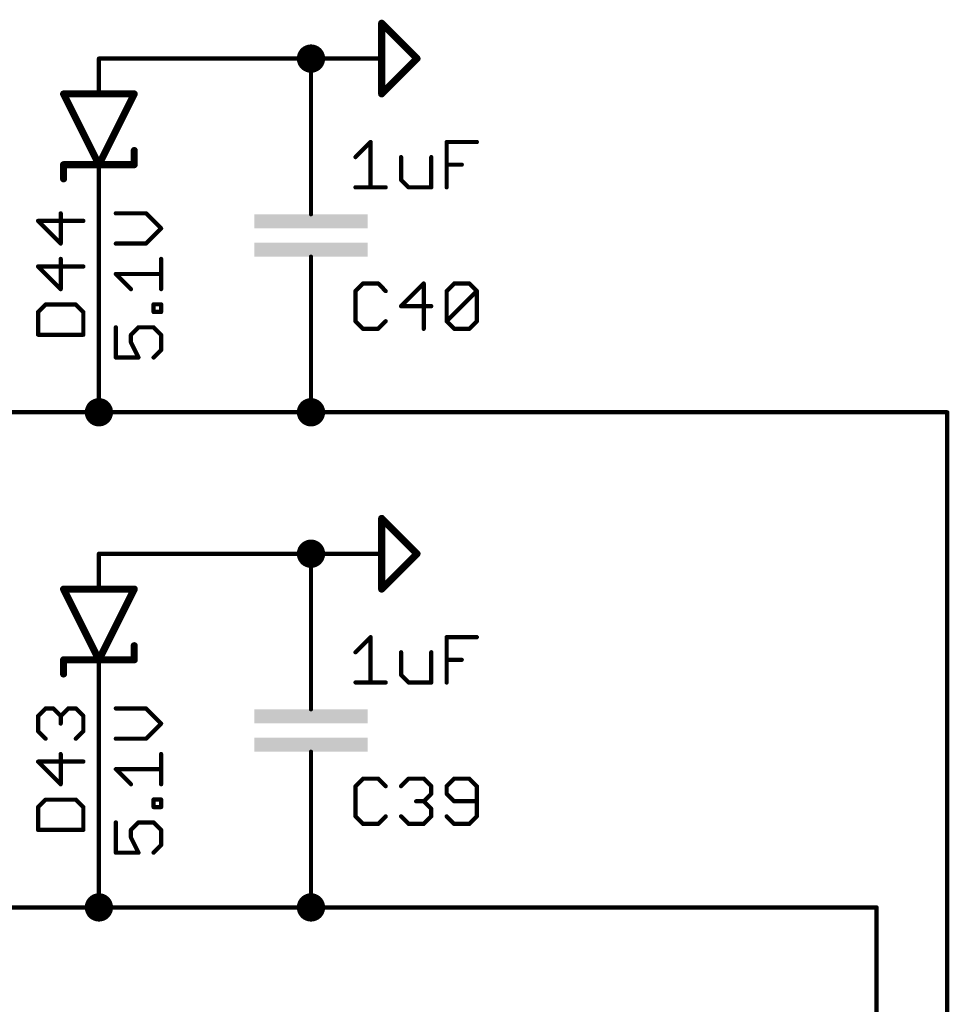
# Model space of a CAD drawing. Extents: x -61 to 240, y -139 to 283.
# Tile 66 of 77: x 40 to 74, y 248 to 283. Entities that reach past the tile are written whole.
import ezdxf

# ---------------------------------------------------------------- set-up
doc = ezdxf.new("R2010")
doc.units = 0
for name, color, linetype in [('91', 94, 'CONTINUOUS'), ('94', 14, 'CONTINUOUS'), ('95', 251, 'CONTINUOUS'), ('96', 251, 'CONTINUOUS')]:
    doc.layers.add(name, color=color, linetype=linetype)

# ---------------------------------------------------------------- blocks, each defined once
blk = doc.blocks.new('RECT')
blk.add_solid([(-0.5, -0.5), (0.5, -0.5), (-0.5, 0.5), (0.5, 0.5)])

msp = doc.modelspace()

# ---------------------------------------------------------------- linework, layer by layer
at = {"layer": '91'}
for points, const_width in [([(50.8, 281.686, 1), (50.8, 282.194, 1), (50.8, 281.686)], 0.508), ([(43.18, 281.9781, 1), (43.18, 281.9019)], 0.0762), ([(50.8381, 281.94, 1), (50.7619, 281.94)], 0.0762), ([(50.8, 281.9019, 1), (50.8, 281.9781)], 0.0762), ([(50.7619, 279.4, 1), (50.8381, 279.4)], 0.0762), ([(43.2181, 276.86, 1), (43.1419, 276.86)], 0.0762), ([(50.8381, 271.78, 1), (50.7619, 271.78)], 0.0762), ([(43.18, 268.986, 1), (43.18, 269.494, 1), (43.18, 268.986)], 0.508), ([(50.8, 268.986, 1), (50.8, 269.494, 1), (50.8, 268.986)], 0.508), ([(43.18, 269.2781, 1), (43.18, 269.2019)], 0.0762), ([(43.1419, 269.24, 1), (43.2181, 269.24)], 0.0762), ([(43.18, 269.2019, 1), (43.18, 269.2781)], 0.0762), ([(50.8, 269.2781, 1), (50.8, 269.2019)], 0.0762), ([(50.7619, 269.24, 1), (50.8381, 269.24)], 0.0762), ([(50.8, 269.2019, 1), (50.8, 269.2781)], 0.0762), ([(73.6981, 269.24, 1), (73.6219, 269.24)], 0.0762), ([(73.66, 269.2019, 1), (73.66, 269.2781)], 0.0762), ([(50.8, 263.906, 1), (50.8, 264.414, 1), (50.8, 263.906)], 0.508), ([(43.18, 264.1981, 1), (43.18, 264.1219)], 0.0762), ([(50.8381, 264.16, 1), (50.7619, 264.16)], 0.0762), ([(50.8, 264.1219, 1), (50.8, 264.1981)], 0.0762), ([(50.7619, 261.62, 1), (50.8381, 261.62)], 0.0762), ([(43.2181, 259.08, 1), (43.1419, 259.08)], 0.0762), ([(50.8381, 254, 1), (50.7619, 254)], 0.0762), ([(43.18, 251.206, 1), (43.18, 251.714, 1), (43.18, 251.206)], 0.508), ([(50.8, 251.206, 1), (50.8, 251.714, 1), (50.8, 251.206)], 0.508), ([(43.18, 251.4981, 1), (43.18, 251.4219)], 0.0762), ([(43.1419, 251.46, 1), (43.2181, 251.46)], 0.0762), ([(43.18, 251.4219, 1), (43.18, 251.4981)], 0.0762), ([(50.8, 251.4981, 1), (50.8, 251.4219)], 0.0762), ([(50.7619, 251.46, 1), (50.8381, 251.46)], 0.0762), ([(50.8, 251.4219, 1), (50.8, 251.4981)], 0.0762), ([(71.1581, 251.46, 1), (71.0819, 251.46)], 0.0762), ([(71.12, 251.4219, 1), (71.12, 251.4981)], 0.0762)]:
    msp.add_lwpolyline(points, format="xyb", dxfattribs=dict(at, const_width=const_width))
at = {"layer": '91', "const_width": 0.1524}
for points in [[(50.8, 281.94), (43.18, 281.94)], [(50.8, 279.4), (50.8, 281.94)], [(43.18, 276.86), (43.18, 269.24)], [(50.8, 271.78), (50.8, 269.24)], [(38.1, 269.24), (43.18, 269.24)], [(50.8, 269.24), (43.18, 269.24)], [(50.8, 269.24), (73.66, 269.24)], [(73.66, 269.24), (73.66, 137.16)], [(50.8, 264.16), (43.18, 264.16)], [(50.8, 261.62), (50.8, 264.16)], [(43.18, 259.08), (43.18, 251.46)], [(50.8, 254), (50.8, 251.46)], [(38.1, 251.46), (43.18, 251.46)], [(50.8, 251.46), (43.18, 251.46)], [(50.8, 251.46), (71.12, 251.46)], [(71.12, 251.46), (71.12, 137.16)]]:
    msp.add_lwpolyline(points, dxfattribs=at)
at = {"layer": '94'}
for points, const_width in [([(53.34, 283.21), (53.34, 280.67)], 0.254), ([(54.61, 281.94), (53.34, 283.21)], 0.254), ([(43.18, 281.94), (43.18, 280.67)], 0.1524), ([(50.8, 281.94), (53.34, 281.94)], 0.1524), ([(53.34, 280.67), (54.61, 281.94)], 0.254), ([(43.18, 278.13), (41.91, 280.67)], 0.254), ([(41.91, 280.67), (43.18, 280.67)], 0.254), ([(44.45, 280.67), (43.18, 278.13)], 0.254), ([(43.18, 280.67), (44.45, 280.67)], 0.254), ([(50.8, 279.4), (50.8, 276.86)], 0.1524), ([(44.45, 278.13), (44.45, 278.638)], 0.254), ([(41.91, 278.13), (43.18, 278.13)], 0.254), ([(41.91, 278.13), (41.91, 277.622)], 0.254), ([(43.18, 278.13), (44.45, 278.13)], 0.254), ([(43.18, 276.86), (43.18, 278.13)], 0.1524), ([(50.8, 276.86), (50.8, 276.352)], 0.1524), ([(50.8, 274.32), (50.8, 274.828)], 0.1524), ([(50.8, 271.78), (50.8, 274.32)], 0.1524), ([(53.34, 265.43), (53.34, 262.89)], 0.254), ([(54.61, 264.16), (53.34, 265.43)], 0.254), ([(43.18, 264.16), (43.18, 262.89)], 0.1524), ([(50.8, 264.16), (53.34, 264.16)], 0.1524), ([(53.34, 262.89), (54.61, 264.16)], 0.254), ([(43.18, 260.35), (41.91, 262.89)], 0.254), ([(41.91, 262.89), (43.18, 262.89)], 0.254), ([(44.45, 262.89), (43.18, 260.35)], 0.254), ([(43.18, 262.89), (44.45, 262.89)], 0.254), ([(50.8, 261.62), (50.8, 259.08)], 0.1524), ([(44.45, 260.35), (44.45, 260.858)], 0.254), ([(41.91, 260.35), (43.18, 260.35)], 0.254), ([(41.91, 260.35), (41.91, 259.842)], 0.254), ([(43.18, 260.35), (44.45, 260.35)], 0.254), ([(43.18, 259.08), (43.18, 260.35)], 0.1524), ([(50.8, 259.08), (50.8, 258.572)], 0.1524), ([(50.8, 256.54), (50.8, 257.048)], 0.1524), ([(50.8, 254), (50.8, 256.54)], 0.1524)]:
    msp.add_lwpolyline(points, dxfattribs=dict(at, const_width=const_width))
for points, const_width in [([(53.4035, 283.21, 1), (53.2765, 283.21)], 0.127), ([(53.3849, 283.2549, 1), (53.2951, 283.1651)], 0.127), ([(43.2181, 281.94, 1), (43.1419, 281.94)], 0.0762), ([(50.8, 281.9781, 1), (50.8, 281.9019)], 0.0762), ([(53.34, 281.9019, 1), (53.34, 281.9781)], 0.0762), ([(54.6549, 281.8951, 1), (54.5651, 281.9849)], 0.127), ([(54.5651, 281.8951, 1), (54.6549, 281.9849)], 0.127), ([(41.9668, 280.6984, 1), (41.8532, 280.6416)], 0.127), ([(41.91, 280.7335, 1), (41.91, 280.6065)], 0.127), ([(43.18, 280.7335, 1), (43.18, 280.6065)], 0.127), ([(43.18, 280.6065, 1), (43.18, 280.7335)], 0.127), ([(44.5068, 280.6416, 1), (44.3932, 280.6984)], 0.127), ([(44.45, 280.6065, 1), (44.45, 280.7335)], 0.127), ([(53.2951, 280.7149, 1), (53.3849, 280.6251)], 0.127), ([(53.2765, 280.67, 1), (53.4035, 280.67)], 0.127), ([(43.1419, 280.67, 1), (43.2181, 280.67)], 0.0762), ([(50.8381, 279.4, 1), (50.7619, 279.4)], 0.0762), ([(44.5135, 278.638, 1), (44.3865, 278.638)], 0.127), ([(41.91, 278.1935, 1), (41.91, 278.0665)], 0.127), ([(41.9735, 278.13, 1), (41.8465, 278.13)], 0.127), ([(43.18, 278.1935, 1), (43.18, 278.0665)], 0.127), ([(43.1232, 278.1584, 1), (43.2368, 278.1016)], 0.127), ([(43.1232, 278.1016, 1), (43.2368, 278.1584)], 0.127), ([(43.2181, 278.13, 1), (43.1419, 278.13)], 0.0762), ([(43.18, 278.0665, 1), (43.18, 278.1935)], 0.127), ([(44.3865, 278.13, 1), (44.5135, 278.13)], 0.127), ([(44.45, 278.0665, 1), (44.45, 278.1935)], 0.127), ([(41.8465, 277.622, 1), (41.9735, 277.622)], 0.127), ([(43.1419, 276.86, 1), (43.2181, 276.86)], 0.0762), ([(50.8381, 276.86, 1), (50.7619, 276.86)], 0.0762), ([(50.7619, 276.86, 1), (50.8381, 276.86)], 0.0762), ([(50.7619, 276.352, 1), (50.8381, 276.352)], 0.0762), ([(50.8381, 274.828, 1), (50.7619, 274.828)], 0.0762), ([(50.8381, 274.32, 1), (50.7619, 274.32)], 0.0762), ([(50.7619, 274.32, 1), (50.8381, 274.32)], 0.0762), ([(50.7619, 271.78, 1), (50.8381, 271.78)], 0.0762), ([(53.4035, 265.43, 1), (53.2765, 265.43)], 0.127), ([(53.3849, 265.4749, 1), (53.2951, 265.3851)], 0.127), ([(43.2181, 264.16, 1), (43.1419, 264.16)], 0.0762), ([(50.8, 264.1981, 1), (50.8, 264.1219)], 0.0762), ([(53.34, 264.1219, 1), (53.34, 264.1981)], 0.0762), ([(54.6549, 264.1151, 1), (54.5651, 264.2049)], 0.127), ([(54.5651, 264.1151, 1), (54.6549, 264.2049)], 0.127), ([(41.9668, 262.9184, 1), (41.8532, 262.8616)], 0.127), ([(41.91, 262.9535, 1), (41.91, 262.8265)], 0.127), ([(43.18, 262.9535, 1), (43.18, 262.8265)], 0.127), ([(43.1419, 262.89, 1), (43.2181, 262.89)], 0.0762), ([(43.18, 262.8265, 1), (43.18, 262.9535)], 0.127), ([(44.5068, 262.8616, 1), (44.3932, 262.9184)], 0.127), ([(44.45, 262.8265, 1), (44.45, 262.9535)], 0.127), ([(53.2951, 262.9349, 1), (53.3849, 262.8451)], 0.127), ([(53.2765, 262.89, 1), (53.4035, 262.89)], 0.127), ([(50.8381, 261.62, 1), (50.7619, 261.62)], 0.0762), ([(44.5135, 260.858, 1), (44.3865, 260.858)], 0.127), ([(41.91, 260.4135, 1), (41.91, 260.2865)], 0.127), ([(41.9735, 260.35, 1), (41.8465, 260.35)], 0.127), ([(43.18, 260.4135, 1), (43.18, 260.2865)], 0.127), ([(43.1232, 260.3784, 1), (43.2368, 260.3216)], 0.127), ([(43.1232, 260.3216, 1), (43.2368, 260.3784)], 0.127), ([(43.2181, 260.35, 1), (43.1419, 260.35)], 0.0762), ([(43.18, 260.2865, 1), (43.18, 260.4135)], 0.127), ([(44.3865, 260.35, 1), (44.5135, 260.35)], 0.127), ([(44.45, 260.2865, 1), (44.45, 260.4135)], 0.127), ([(41.8465, 259.842, 1), (41.9735, 259.842)], 0.127), ([(43.1419, 259.08, 1), (43.2181, 259.08)], 0.0762), ([(50.8381, 259.08, 1), (50.7619, 259.08)], 0.0762), ([(50.7619, 259.08, 1), (50.8381, 259.08)], 0.0762), ([(50.7619, 258.572, 1), (50.8381, 258.572)], 0.0762), ([(50.8381, 257.048, 1), (50.7619, 257.048)], 0.0762), ([(50.8381, 256.54, 1), (50.7619, 256.54)], 0.0762), ([(50.7619, 256.54, 1), (50.8381, 256.54)], 0.0762), ([(50.7619, 254, 1), (50.8381, 254)], 0.0762)]:
    msp.add_lwpolyline(points, format="xyb", dxfattribs=dict(at, const_width=const_width))
at = {"layer": '95', "const_width": 0.0762}
for points in [[(41.0212, 276.1395, 1), (40.9673, 276.0856)], [(40.9942, 276.1506, 1), (40.9942, 276.0744)], [(41.8458, 276.3837, 1), (41.7696, 276.3837)], [(42.6212, 276.0744, 1), (42.6212, 276.1506)], [(41.7696, 275.299, 1), (41.8458, 275.299)], [(41.7808, 275.2721, 1), (41.8346, 275.326)], [(41.8458, 274.7465, 1), (41.7696, 274.7465)], [(40.9942, 274.5135, 1), (40.9942, 274.4373)], [(41.0212, 274.5023, 1), (40.9673, 274.4484)], [(42.6212, 274.4373, 1), (42.6212, 274.5135)], [(41.7696, 273.6619, 1), (41.8458, 273.6619)], [(41.7808, 273.6349, 1), (41.8346, 273.6888)], [(52.4383, 273.593, 1), (52.3621, 273.593)], [(52.6714, 273.9023, 1), (52.6714, 273.8261)], [(52.6983, 273.8372, 1), (52.6444, 273.8911)], [(53.2406, 273.8911, 1), (53.1868, 273.8372)], [(53.2137, 273.8261, 1), (53.2137, 273.9023)], [(54.889, 273.8642, 1), (54.8128, 273.8642)], [(54.8778, 273.8372, 1), (54.8239, 273.8911)], [(55.7126, 273.593, 1), (55.6364, 273.593)], [(55.9457, 273.9023, 1), (55.9457, 273.8261)], [(55.9726, 273.8372, 1), (55.9187, 273.8911)], [(56.5149, 273.8911, 1), (56.4611, 273.8372)], [(56.488, 273.8261, 1), (56.488, 273.9023)], [(56.7973, 273.593, 1), (56.7211, 273.593)], [(56.7861, 273.5661, 1), (56.7322, 273.62)], [(52.3733, 273.62, 1), (52.4271, 273.5661)], [(53.4579, 273.5661, 1), (53.5118, 273.62)], [(55.6476, 273.62, 1), (55.7015, 273.5661)], [(56.7322, 273.5661, 1), (56.7861, 273.62)], [(41.2654, 273.1475, 1), (41.2654, 273.0713)], [(41.2923, 273.0824, 1), (41.2384, 273.1363)], [(42.377, 273.1363, 1), (42.3231, 273.0824)], [(42.35, 273.0713, 1), (42.35, 273.1475)], [(54.0374, 273.0888, 1), (54.0374, 273.0126)], [(54.0104, 273.0776, 1), (54.0643, 273.0238)], [(55.122, 273.0126, 1), (55.122, 273.0888)], [(41.0323, 272.8382, 1), (40.9561, 272.8382)], [(40.9673, 272.8652, 1), (41.0212, 272.8113)], [(42.6593, 272.8382, 1), (42.5831, 272.8382)], [(42.5943, 272.8113, 1), (42.6481, 272.8652)], [(52.4271, 272.5353, 1), (52.3733, 272.4814)], [(52.3621, 272.5084, 1), (52.4383, 272.5084)], [(52.6714, 272.2753, 1), (52.6714, 272.1991)], [(52.6444, 272.2103, 1), (52.6983, 272.2641)], [(53.1868, 272.2641, 1), (53.2406, 272.2103)], [(53.2137, 272.1991, 1), (53.2137, 272.2753)], [(53.5118, 272.4814, 1), (53.4579, 272.5353)], [(54.8128, 272.2372, 1), (54.889, 272.2372)], [(55.7015, 272.5353, 1), (55.6476, 272.4814)], [(55.6476, 272.5353, 1), (55.7015, 272.4814)], [(55.6364, 272.5084, 1), (55.7126, 272.5084)], [(55.9457, 272.2753, 1), (55.9457, 272.1991)], [(55.9187, 272.2103, 1), (55.9726, 272.2641)], [(56.4611, 272.2641, 1), (56.5149, 272.2103)], [(56.488, 272.1991, 1), (56.488, 272.2753)], [(56.7211, 272.5084, 1), (56.7973, 272.5084)], [(56.7861, 272.4814, 1), (56.7322, 272.5353)], [(40.9942, 272.0628, 1), (40.9942, 271.9866)], [(40.9561, 272.0247, 1), (41.0323, 272.0247)], [(42.5831, 272.0247, 1), (42.6593, 272.0247)], [(42.6212, 271.9866, 1), (42.6212, 272.0628)], [(41.2654, 258.6418, 1), (41.2654, 258.5656)], [(41.2923, 258.5768, 1), (41.2384, 258.6306)], [(41.5635, 258.6306, 1), (41.5096, 258.5768)], [(41.5365, 258.5656, 1), (41.5365, 258.6418)], [(42.0789, 258.6418, 1), (42.0789, 258.5656)], [(42.1058, 258.5768, 1), (42.0519, 258.6306)], [(42.377, 258.6306, 1), (42.3231, 258.5768)], [(42.35, 258.5656, 1), (42.35, 258.6418)], [(41.0323, 258.3325, 1), (40.9561, 258.3325)], [(40.9673, 258.3595, 1), (41.0212, 258.3056)], [(41.8458, 258.3325, 1), (41.7696, 258.3325)], [(41.7808, 258.3595, 1), (41.8346, 258.3056)], [(41.7808, 258.3056, 1), (41.8346, 258.3595)], [(42.6593, 258.3325, 1), (42.5831, 258.3325)], [(42.5943, 258.3056, 1), (42.6481, 258.3595)], [(40.9561, 257.7902, 1), (41.0323, 257.7902)], [(41.0212, 257.8171, 1), (40.9673, 257.7633)], [(41.7696, 258.0614, 1), (41.8458, 258.0614)], [(42.5831, 257.7902, 1), (42.6593, 257.7902)], [(42.6481, 257.7633, 1), (42.5943, 257.8171)], [(41.2384, 257.4921, 1), (41.2923, 257.546)], [(42.3231, 257.546, 1), (42.377, 257.4921)], [(40.9942, 256.7335, 1), (40.9942, 256.6573)], [(41.0212, 256.7223, 1), (40.9673, 256.6684)], [(41.8458, 256.9665, 1), (41.7696, 256.9665)], [(42.6212, 256.6573, 1), (42.6212, 256.7335)], [(52.6714, 256.1223, 1), (52.6714, 256.0461)], [(52.6983, 256.0572, 1), (52.6444, 256.1111)], [(53.2406, 256.1111, 1), (53.1868, 256.0572)], [(53.2137, 256.0461, 1), (53.2137, 256.1223)], [(54.3085, 256.1223, 1), (54.3085, 256.0461)], [(54.3355, 256.0572, 1), (54.2816, 256.1111)], [(54.8778, 256.1111, 1), (54.8239, 256.0572)], [(54.8509, 256.0461, 1), (54.8509, 256.1223)], [(55.9457, 256.1223, 1), (55.9457, 256.0461)], [(55.9726, 256.0572, 1), (55.9187, 256.1111)], [(56.5149, 256.1111, 1), (56.4611, 256.0572)], [(56.488, 256.0461, 1), (56.488, 256.1223)], [(41.7696, 255.8819, 1), (41.8458, 255.8819)], [(41.7808, 255.8549, 1), (41.8346, 255.9088)], [(52.4383, 255.813, 1), (52.3621, 255.813)], [(52.3733, 255.84, 1), (52.4271, 255.7861)], [(53.4579, 255.7861, 1), (53.5118, 255.84)], [(54.0104, 255.84, 1), (54.0643, 255.7861)], [(55.1601, 255.813, 1), (55.0839, 255.813)], [(55.0951, 255.7861, 1), (55.149, 255.84)], [(55.7126, 255.813, 1), (55.6364, 255.813)], [(55.6476, 255.84, 1), (55.7015, 255.7861)], [(56.7973, 255.813, 1), (56.7211, 255.813)], [(56.7322, 255.7861, 1), (56.7861, 255.84)], [(41.2654, 255.3675, 1), (41.2654, 255.2913)], [(41.2923, 255.3024, 1), (41.2384, 255.3563)], [(42.377, 255.3563, 1), (42.3231, 255.3024)], [(42.35, 255.2913, 1), (42.35, 255.3675)], [(54.5797, 255.3088, 1), (54.5797, 255.2326)], [(54.8778, 255.2976, 1), (54.8239, 255.2438)], [(54.8239, 255.2976, 1), (54.8778, 255.2438)], [(54.8509, 255.2326, 1), (54.8509, 255.3088)], [(55.0839, 255.5419, 1), (55.1601, 255.5419)], [(55.149, 255.5149, 1), (55.0951, 255.5688)], [(55.7015, 255.5688, 1), (55.6476, 255.5149)], [(55.6364, 255.5419, 1), (55.7126, 255.5419)], [(55.9457, 255.3088, 1), (55.9457, 255.2326)], [(55.9187, 255.2438, 1), (55.9726, 255.2976)], [(56.7592, 255.2326, 1), (56.7592, 255.3088)], [(41.0323, 255.0582, 1), (40.9561, 255.0582)], [(40.9673, 255.0852, 1), (41.0212, 255.0313)], [(42.6593, 255.0582, 1), (42.5831, 255.0582)], [(42.5943, 255.0313, 1), (42.6481, 255.0852)], [(55.1601, 254.9995, 1), (55.0839, 254.9995)], [(55.0951, 254.9726, 1), (55.149, 255.0265)], [(52.4271, 254.7553, 1), (52.3733, 254.7014)], [(52.3621, 254.7284, 1), (52.4383, 254.7284)], [(53.5118, 254.7014, 1), (53.4579, 254.7553)], [(54.0643, 254.7553, 1), (54.0104, 254.7014)], [(55.0839, 254.7284, 1), (55.1601, 254.7284)], [(55.149, 254.7014, 1), (55.0951, 254.7553)], [(55.7015, 254.7553, 1), (55.6476, 254.7014)], [(56.7211, 254.7284, 1), (56.7973, 254.7284)], [(56.7861, 254.7014, 1), (56.7322, 254.7553)], [(40.9942, 254.2828, 1), (40.9942, 254.2066)], [(40.9561, 254.2447, 1), (41.0323, 254.2447)], [(42.5831, 254.2447, 1), (42.6593, 254.2447)], [(42.6212, 254.2066, 1), (42.6212, 254.2828)], [(52.6714, 254.4953, 1), (52.6714, 254.4191)], [(52.6444, 254.4303, 1), (52.6983, 254.4841)], [(53.1868, 254.4841, 1), (53.2406, 254.4303)], [(53.2137, 254.4191, 1), (53.2137, 254.4953)], [(54.3085, 254.4953, 1), (54.3085, 254.4191)], [(54.2816, 254.4303, 1), (54.3355, 254.4841)], [(54.8239, 254.4841, 1), (54.8778, 254.4303)], [(54.8509, 254.4191, 1), (54.8509, 254.4953)], [(55.9457, 254.4953, 1), (55.9457, 254.4191)], [(55.9187, 254.4303, 1), (55.9726, 254.4841)], [(56.4611, 254.4841, 1), (56.5149, 254.4303)], [(56.488, 254.4191, 1), (56.488, 254.4953)]]:
    msp.add_lwpolyline(points, format="xyb", dxfattribs=at)
at = {"layer": '95', "const_width": 0.1524}
for points in [[(42.6212, 276.1125), (40.9942, 276.1125)], [(40.9942, 276.1125), (41.8077, 275.299)], [(41.8077, 275.299), (41.8077, 276.3837)], [(41.8077, 273.6619), (41.8077, 274.7465)], [(42.6212, 274.4754), (40.9942, 274.4754)], [(40.9942, 274.4754), (41.8077, 273.6619)], [(52.6714, 273.8642), (52.4002, 273.593)], [(52.4002, 273.593), (52.4002, 272.5084)], [(53.2137, 273.8642), (52.6714, 273.8642)], [(53.4849, 273.593), (53.2137, 273.8642)], [(54.8509, 273.8642), (54.0374, 273.0507)], [(54.8509, 272.2372), (54.8509, 273.8642)], [(55.6745, 273.593), (55.9457, 273.8642)], [(55.6745, 272.5084), (55.6745, 273.593)], [(55.6745, 272.5084), (56.7592, 273.593)], [(55.9457, 273.8642), (56.488, 273.8642)], [(56.488, 273.8642), (56.7592, 273.593)], [(56.7592, 273.593), (56.7592, 272.5084)], [(41.2654, 273.1094), (40.9942, 272.8382)], [(42.35, 273.1094), (41.2654, 273.1094)], [(42.6212, 272.8382), (42.35, 273.1094)], [(54.0374, 273.0507), (55.122, 273.0507)], [(40.9942, 272.8382), (40.9942, 272.0247)], [(42.6212, 272.0247), (42.6212, 272.8382)], [(52.4002, 272.5084), (52.6714, 272.2372)], [(52.6714, 272.2372), (53.2137, 272.2372)], [(53.2137, 272.2372), (53.4849, 272.5084)], [(55.9457, 272.2372), (55.6745, 272.5084)], [(56.488, 272.2372), (55.9457, 272.2372)], [(56.7592, 272.5084), (56.488, 272.2372)], [(40.9942, 272.0247), (42.6212, 272.0247)], [(40.9942, 258.3325), (41.2654, 258.6037)], [(41.2654, 258.6037), (41.5365, 258.6037)], [(41.5365, 258.6037), (41.8077, 258.3325)], [(41.8077, 258.3325), (42.0789, 258.6037)], [(42.0789, 258.6037), (42.35, 258.6037)], [(42.35, 258.6037), (42.6212, 258.3325)], [(40.9942, 257.7902), (40.9942, 258.3325)], [(41.8077, 258.3325), (41.8077, 258.0614)], [(42.6212, 258.3325), (42.6212, 257.7902)], [(41.2654, 257.519), (40.9942, 257.7902)], [(42.6212, 257.7902), (42.35, 257.519)], [(42.6212, 256.6954), (40.9942, 256.6954)], [(40.9942, 256.6954), (41.8077, 255.8819)], [(41.8077, 255.8819), (41.8077, 256.9665)], [(52.6714, 256.0842), (52.4002, 255.813)], [(53.2137, 256.0842), (52.6714, 256.0842)], [(53.4849, 255.813), (53.2137, 256.0842)], [(54.0374, 255.813), (54.3085, 256.0842)], [(54.3085, 256.0842), (54.8509, 256.0842)], [(54.8509, 256.0842), (55.122, 255.813)], [(55.9457, 256.0842), (55.6745, 255.813)], [(56.488, 256.0842), (55.9457, 256.0842)], [(56.7592, 255.813), (56.488, 256.0842)], [(52.4002, 255.813), (52.4002, 254.7284)], [(55.122, 255.813), (55.122, 255.5419)], [(55.6745, 255.813), (55.6745, 255.5419)], [(56.7592, 254.7284), (56.7592, 255.813)], [(41.2654, 255.3294), (40.9942, 255.0582)], [(42.35, 255.3294), (41.2654, 255.3294)], [(42.6212, 255.0582), (42.35, 255.3294)], [(54.8509, 255.2707), (54.5797, 255.2707)], [(55.122, 255.5419), (54.8509, 255.2707)], [(54.8509, 255.2707), (55.122, 254.9995)], [(55.6745, 255.5419), (55.9457, 255.2707)], [(55.9457, 255.2707), (56.7592, 255.2707)], [(40.9942, 255.0582), (40.9942, 254.2447)], [(42.6212, 254.2447), (42.6212, 255.0582)], [(55.122, 254.9995), (55.122, 254.7284)], [(52.4002, 254.7284), (52.6714, 254.4572)], [(53.2137, 254.4572), (53.4849, 254.7284)], [(54.3085, 254.4572), (54.0374, 254.7284)], [(55.122, 254.7284), (54.8509, 254.4572)], [(55.6745, 254.7284), (55.9457, 254.4572)], [(56.488, 254.4572), (56.7592, 254.7284)], [(40.9942, 254.2447), (42.6212, 254.2447)], [(52.6714, 254.4572), (53.2137, 254.4572)], [(54.8509, 254.4572), (54.3085, 254.4572)], [(55.9457, 254.4572), (56.488, 254.4572)]]:
    msp.add_lwpolyline(points, dxfattribs=at)
at = {"layer": '96', "const_width": 0.1524}
for points in [[(52.4002, 278.4019), (52.9425, 278.9442)], [(52.9425, 278.9442), (52.9425, 277.3172)], [(55.6745, 277.3172), (55.6745, 278.9442)], [(55.6745, 278.9442), (56.7592, 278.9442)], [(54.0374, 278.4019), (54.0374, 277.5884)], [(55.122, 277.3172), (55.122, 278.4019)], [(55.6745, 278.1307), (56.2168, 278.1307)], [(54.0374, 277.5884), (54.3085, 277.3172)], [(52.4002, 277.3172), (53.4849, 277.3172)], [(54.3085, 277.3172), (55.122, 277.3172)], [(44.8729, 276.3837), (43.7882, 276.3837)], [(45.4152, 275.8414), (44.8729, 276.3837)], [(44.8729, 275.299), (45.4152, 275.8414)], [(43.7882, 275.299), (44.8729, 275.299)], [(45.4152, 273.6619), (45.4152, 274.7465)], [(44.3305, 273.6619), (43.7882, 274.2042)], [(43.7882, 274.2042), (45.4152, 274.2042)], [(45.144, 272.8433), (45.144, 273.1145)], [(45.144, 273.1145), (45.4152, 273.1145)], [(45.4152, 273.1145), (45.4152, 272.8433)], [(45.4152, 272.8433), (45.144, 272.8433)], [(43.7882, 272.2908), (43.7882, 271.2061)], [(44.3305, 272.0196), (44.6017, 272.2908)], [(44.6017, 272.2908), (45.144, 272.2908)], [(45.144, 272.2908), (45.4152, 272.0196)], [(44.3305, 271.7485), (44.3305, 272.0196)], [(45.4152, 272.0196), (45.4152, 271.4773)], [(44.6017, 271.2061), (44.3305, 271.7485)], [(45.4152, 271.4773), (45.144, 271.2061)], [(43.7882, 271.2061), (44.6017, 271.2061)], [(52.4002, 260.6219), (52.9425, 261.1642)], [(52.9425, 261.1642), (52.9425, 259.5372)], [(55.6745, 259.5372), (55.6745, 261.1642)], [(55.6745, 261.1642), (56.7592, 261.1642)], [(54.0374, 260.6219), (54.0374, 259.8084)], [(55.122, 259.5372), (55.122, 260.6219)], [(55.6745, 260.3507), (56.2168, 260.3507)], [(54.0374, 259.8084), (54.3085, 259.5372)], [(52.4002, 259.5372), (53.4849, 259.5372)], [(54.3085, 259.5372), (55.122, 259.5372)], [(44.8729, 258.6037), (43.7882, 258.6037)], [(45.4152, 258.0614), (44.8729, 258.6037)], [(44.8729, 257.519), (45.4152, 258.0614)], [(43.7882, 257.519), (44.8729, 257.519)], [(45.4152, 255.8819), (45.4152, 256.9665)], [(44.3305, 255.8819), (43.7882, 256.4242)], [(43.7882, 256.4242), (45.4152, 256.4242)], [(45.144, 255.0633), (45.144, 255.3345)], [(45.144, 255.3345), (45.4152, 255.3345)], [(45.4152, 255.3345), (45.4152, 255.0633)], [(45.4152, 255.0633), (45.144, 255.0633)], [(43.7882, 254.5108), (43.7882, 253.4261)], [(44.3305, 254.2396), (44.6017, 254.5108)], [(44.6017, 254.5108), (45.144, 254.5108)], [(45.144, 254.5108), (45.4152, 254.2396)], [(44.3305, 253.9685), (44.3305, 254.2396)], [(45.4152, 254.2396), (45.4152, 253.6973)], [(44.6017, 253.4261), (44.3305, 253.9685)], [(45.4152, 253.6973), (45.144, 253.4261)], [(43.7882, 253.4261), (44.6017, 253.4261)]]:
    msp.add_lwpolyline(points, dxfattribs=at)
at = {"layer": '96', "const_width": 0.0762}
for points in [[(52.9806, 278.9442, 1), (52.9044, 278.9442)], [(52.9695, 278.9172, 1), (52.9156, 278.9711)], [(55.7126, 278.9442, 1), (55.6364, 278.9442)], [(55.6745, 278.9823, 1), (55.6745, 278.9061)], [(56.7592, 278.9061, 1), (56.7592, 278.9823)], [(52.3733, 278.4288, 1), (52.4271, 278.3749)], [(54.0755, 278.4019, 1), (53.9993, 278.4019)], [(55.1601, 278.4019, 1), (55.0839, 278.4019)], [(55.6745, 278.1688, 1), (55.6745, 278.0926)], [(56.2168, 278.0926, 1), (56.2168, 278.1688)], [(54.0643, 277.6153, 1), (54.0104, 277.5614)], [(53.9993, 277.5884, 1), (54.0755, 277.5884)], [(52.4002, 277.3553, 1), (52.4002, 277.2791)], [(52.9044, 277.3172, 1), (52.9806, 277.3172)], [(53.4849, 277.2791, 1), (53.4849, 277.3553)], [(54.3085, 277.3553, 1), (54.3085, 277.2791)], [(54.2816, 277.2903, 1), (54.3355, 277.3441)], [(55.0839, 277.3172, 1), (55.1601, 277.3172)], [(55.122, 277.2791, 1), (55.122, 277.3553)], [(55.6364, 277.3172, 1), (55.7126, 277.3172)], [(43.7882, 276.4218, 1), (43.7882, 276.3456)], [(44.8998, 276.4106, 1), (44.8459, 276.3568)], [(44.8729, 276.3456, 1), (44.8729, 276.4218)], [(45.4421, 275.8144, 1), (45.3883, 275.8683)], [(45.3883, 275.8144, 1), (45.4421, 275.8683)], [(43.7882, 275.3371, 1), (43.7882, 275.2609)], [(44.8459, 275.326, 1), (44.8998, 275.2721)], [(44.8729, 275.2609, 1), (44.8729, 275.3371)], [(45.4533, 274.7465, 1), (45.3771, 274.7465)], [(43.7882, 274.2423, 1), (43.7882, 274.1661)], [(43.8152, 274.2311, 1), (43.7613, 274.1773)], [(45.4152, 274.1661, 1), (45.4152, 274.2423)], [(44.3036, 273.6349, 1), (44.3575, 273.6888)], [(45.3771, 273.6619, 1), (45.4533, 273.6619)], [(45.1821, 273.1145, 1), (45.1059, 273.1145)], [(45.144, 273.1526, 1), (45.144, 273.0764)], [(45.4533, 273.1145, 1), (45.3771, 273.1145)], [(45.4152, 273.0764, 1), (45.4152, 273.1526)], [(45.144, 272.8814, 1), (45.144, 272.8052)], [(45.1059, 272.8433, 1), (45.1821, 272.8433)], [(45.3771, 272.8433, 1), (45.4533, 272.8433)], [(45.4152, 272.8052, 1), (45.4152, 272.8814)], [(43.8263, 272.2908, 1), (43.7501, 272.2908)], [(44.6017, 272.3289, 1), (44.6017, 272.2527)], [(44.6286, 272.2639, 1), (44.5748, 272.3177)], [(45.171, 272.3177, 1), (45.1171, 272.2639)], [(45.144, 272.2527, 1), (45.144, 272.3289)], [(44.3686, 272.0196, 1), (44.2924, 272.0196)], [(44.3036, 272.0466, 1), (44.3575, 271.9927)], [(45.4533, 272.0196, 1), (45.3771, 272.0196)], [(45.3883, 271.9927, 1), (45.4421, 272.0466)], [(44.2924, 271.7485, 1), (44.3686, 271.7485)], [(44.3646, 271.7655, 1), (44.2965, 271.7314)], [(45.4421, 271.4504, 1), (45.3883, 271.5042)], [(43.7882, 271.2442, 1), (43.7882, 271.168)], [(43.7501, 271.2061, 1), (43.8263, 271.2061)], [(44.5676, 271.1891, 1), (44.6358, 271.2232)], [(44.6017, 271.168, 1), (44.6017, 271.2442)], [(45.1171, 271.2331, 1), (45.171, 271.1792)], [(45.3771, 271.4773, 1), (45.4533, 271.4773)], [(52.9806, 261.1642, 1), (52.9044, 261.1642)], [(52.9695, 261.1372, 1), (52.9156, 261.1911)], [(55.7126, 261.1642, 1), (55.6364, 261.1642)], [(55.6745, 261.2023, 1), (55.6745, 261.1261)], [(56.7592, 261.1261, 1), (56.7592, 261.2023)], [(52.3733, 260.6488, 1), (52.4271, 260.5949)], [(54.0755, 260.6219, 1), (53.9993, 260.6219)], [(55.1601, 260.6219, 1), (55.0839, 260.6219)], [(55.6745, 260.3888, 1), (55.6745, 260.3126)], [(56.2168, 260.3126, 1), (56.2168, 260.3888)], [(54.0643, 259.8353, 1), (54.0104, 259.7814)], [(52.4002, 259.5753, 1), (52.4002, 259.4991)], [(52.9044, 259.5372, 1), (52.9806, 259.5372)], [(53.4849, 259.4991, 1), (53.4849, 259.5753)], [(53.9993, 259.8084, 1), (54.0755, 259.8084)], [(54.3085, 259.5753, 1), (54.3085, 259.4991)], [(54.2816, 259.5103, 1), (54.3355, 259.5641)], [(55.0839, 259.5372, 1), (55.1601, 259.5372)], [(55.122, 259.4991, 1), (55.122, 259.5753)], [(55.6364, 259.5372, 1), (55.7126, 259.5372)], [(43.7882, 258.6418, 1), (43.7882, 258.5656)], [(44.8998, 258.6306, 1), (44.8459, 258.5768)], [(44.8729, 258.5656, 1), (44.8729, 258.6418)], [(45.4421, 258.0344, 1), (45.3883, 258.0883)], [(45.3883, 258.0344, 1), (45.4421, 258.0883)], [(43.7882, 257.5571, 1), (43.7882, 257.4809)], [(44.8459, 257.546, 1), (44.8998, 257.4921)], [(44.8729, 257.4809, 1), (44.8729, 257.5571)], [(45.4533, 256.9665, 1), (45.3771, 256.9665)], [(43.7882, 256.4623, 1), (43.7882, 256.3861)], [(43.8152, 256.4511, 1), (43.7613, 256.3973)], [(45.4152, 256.3861, 1), (45.4152, 256.4623)], [(44.3036, 255.8549, 1), (44.3575, 255.9088)], [(45.3771, 255.8819, 1), (45.4533, 255.8819)], [(45.1821, 255.3345, 1), (45.1059, 255.3345)], [(45.144, 255.3726, 1), (45.144, 255.2964)], [(45.4533, 255.3345, 1), (45.3771, 255.3345)], [(45.4152, 255.2964, 1), (45.4152, 255.3726)], [(45.144, 255.1014, 1), (45.144, 255.0252)], [(45.1059, 255.0633, 1), (45.1821, 255.0633)], [(45.3771, 255.0633, 1), (45.4533, 255.0633)], [(45.4152, 255.0252, 1), (45.4152, 255.1014)], [(43.8263, 254.5108, 1), (43.7501, 254.5108)], [(44.6017, 254.5489, 1), (44.6017, 254.4727)], [(44.6286, 254.4839, 1), (44.5748, 254.5377)], [(45.171, 254.5377, 1), (45.1171, 254.4839)], [(45.144, 254.4727, 1), (45.144, 254.5489)], [(44.3686, 254.2396, 1), (44.2924, 254.2396)], [(44.3036, 254.2666, 1), (44.3575, 254.2127)], [(45.4533, 254.2396, 1), (45.3771, 254.2396)], [(45.3883, 254.2127, 1), (45.4421, 254.2666)], [(44.2924, 253.9685, 1), (44.3686, 253.9685)], [(44.3646, 253.9855, 1), (44.2965, 253.9514)], [(45.3771, 253.6973, 1), (45.4533, 253.6973)], [(45.4421, 253.6704, 1), (45.3883, 253.7242)], [(43.7882, 253.4642, 1), (43.7882, 253.388)], [(43.7501, 253.4261, 1), (43.8263, 253.4261)], [(44.5676, 253.4091, 1), (44.6358, 253.4432)], [(44.6017, 253.388, 1), (44.6017, 253.4642)], [(45.1171, 253.4531, 1), (45.171, 253.3992)]]:
    msp.add_lwpolyline(points, format="xyb", dxfattribs=at)

# ---------------------------------------------------------------- block references
at = {"layer": '94', "xscale": 4.064, "yscale": 0.508}
for p in [(50.8, 276.098), (50.8, 275.082), (50.8, 258.318), (50.8, 257.302)]:
    msp.add_blockref('RECT', p, dxfattribs=at)

doc.saveas('drawing.dxf')
